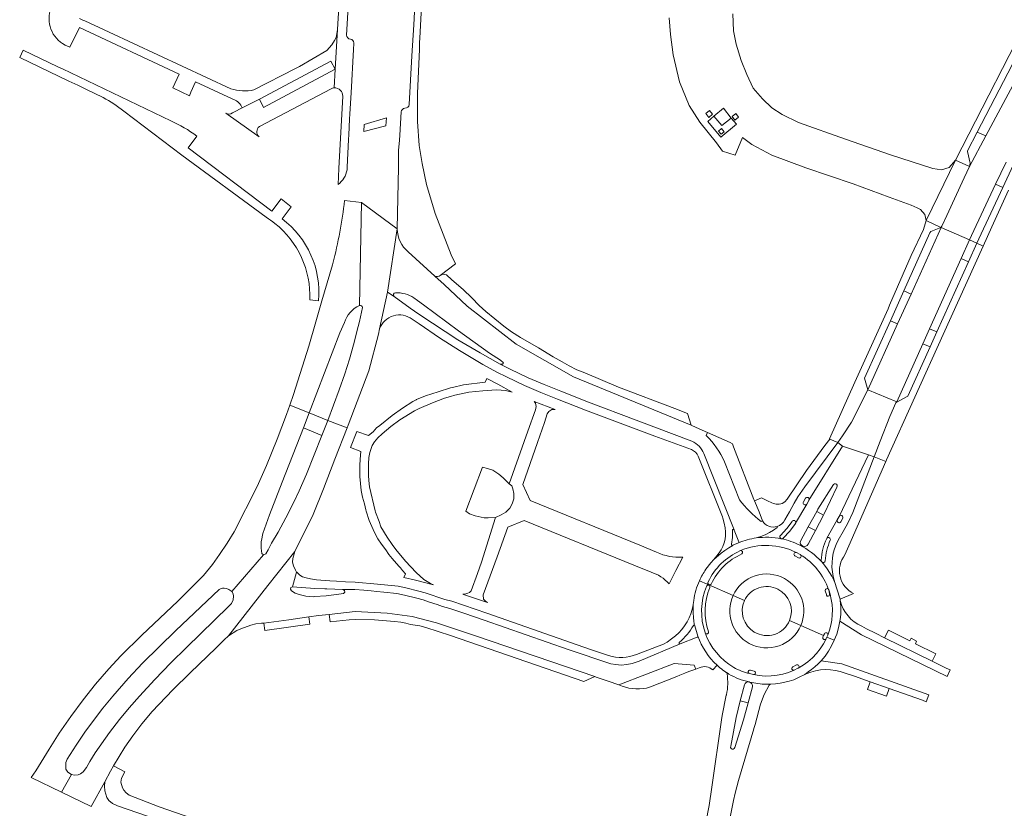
# Model space of a CAD drawing. Extents: x 146402 to 164798, y 455483 to 464134.
# Tile 73 of 256: x 154140 to 154381, y 461229 to 461421. Entities that reach past the tile are written whole.
import ezdxf

# ---------------------------------------------------------------- set-up
doc = ezdxf.new("R2010")
doc.units = 0
doc.header["$LTSCALE"] = 0.2
for name, color, linetype, lineweight in [('B-XX-VH-VERHARDING_ASFALT-GV', 252, 'CONTINUOUS', 18), ('B-XX-VH-VERHARDING_BETON-GV', 252, 'CONTINUOUS', 18), ('B-XX-VH-VERHARDING_BETONSTRAATSTEEN-GV', 252, 'CONTINUOUS', 18), ('B-XX-VH-VERHARDING_HALFVERHARDING_GRIND-GV', 252, 'CONTINUOUS', 18), ('B-XX-VH-VERHARDING_TEGEL-GV', 252, 'CONTINUOUS', 18)]:
    doc.layers.add(name, color=color, linetype=linetype, lineweight=lineweight)

msp = doc.modelspace()

# ---------------------------------------------------------------- linework, layer by layer
at = {"layer": 'B-XX-VH-VERHARDING_ASFALT-GV'}
for points in [[(154217.377, 461409.347), (154199.844, 461399.956), (154198.849, 461402.014), (154194.628, 461399.92), (154192.578, 461398.842), (154192.255, 461398.672)], [(154217.135, 461404.783), (154217.377, 461409.347)], [(154198.838, 461395.349), (154216.359, 461404.577)], [(154190.691, 461398.567), (154198.787, 461392.824)], [(154223.253, 461351.608), (154223.28, 461351.616), (154223.763, 461376.779), (154219.651, 461377.297)], [(154220.3, 461321.762), (154220.553, 461322.397), (154225.575, 461335.685), (154227.922, 461344.647), (154228.195, 461345.9), (154230.127, 461354.877), (154232.479, 461370.327), (154223.763, 461376.779), (154223.28, 461351.616)], [(154232.479, 461370.327), (154230.127, 461354.877), (154231.746, 461353.818)], [(154307.966, 461319.898), (154308.248, 461320.62), (154305.469, 461321.848), (154304.247, 461322.387), (154283.287, 461331.024), (154275.549, 461334.193), (154261.514, 461342.188), (154249.603, 461351.437), (154244.002, 461356.736), (154241.688, 461358.783), (154235.157, 461364.752)], [(154216.775, 461361.926), (154216.673, 461361.54), (154214.101, 461352.737), (154212.639, 461347.635), (154210.937, 461341.704), (154207.184, 461329.924), (154206.287, 461327.295), (154210.991, 461325.396), (154218.51, 461344.975), (154219.607, 461347.475)], [(154241.688, 461358.783), (154244.002, 461356.736), (154249.603, 461351.437), (154261.514, 461342.188), (154275.549, 461334.193), (154283.287, 461331.024), (154304.247, 461322.387), (154303.369, 461325.271), (154300.328, 461326.511), (154286.533, 461331.716), (154278.331, 461335.202), (154276.399, 461335.938), (154274.475, 461336.923), (154272.81, 461337.897), (154270.565, 461339.107), (154266.997, 461341.281), (154262.591, 461343.804), (154260.375, 461345.23), (154258.499, 461346.55), (154254.148, 461350.191), (154252.475, 461351.658), (154250.75, 461353.51), (154248.605, 461355.514), (154245.822, 461357.925), (154244.505, 461359.089)], [(154304.48, 461318.512), (154290.807, 461323.615), (154279.229, 461328.006), (154272.447, 461330.682), (154268.349, 461332.353), (154264.451, 461334.011), (154260.083, 461336.055), (154257.658, 461337.284), (154252.778, 461340.062), (154247.325, 461343.285), (154238.057, 461349.388), (154236.723, 461350.267), (154235.695, 461350.998), (154231.746, 461353.818), (154230.127, 461354.877), (154228.195, 461345.9)], [(154236.575, 461353.482), (154237.44, 461352.874), (154238.943, 461351.817), (154247.453, 461345.421), (154255.068, 461339.998), (154257.71, 461338.275), (154258.426, 461337.62), (154258.182, 461337.306), (154257.658, 461337.284), (154260.083, 461336.055), (154264.451, 461334.011), (154268.349, 461332.353), (154272.447, 461330.682), (154279.229, 461328.006), (154290.807, 461323.615), (154304.48, 461318.512)], [(154224.008, 461351.12), (154223.313, 461347.739), (154222.995, 461346.487), (154221.828, 461342.069), (154220.853, 461338.536), (154219.729, 461334.944), (154218.308, 461331.012), (154215.519, 461323.572), (154220.3, 461321.762)], [(154236.135, 461348.295), (154237.851, 461347.129), (154242.804, 461343.707), (154247.669, 461340.639), (154253.408, 461337.257), (154256.794, 461335.377), (154259.164, 461334.181), (154263.614, 461332.101), (154267.541, 461330.43), (154271.655, 461328.75), (154278.473, 461326.06), (154295.436, 461319.741), (154304.347, 461316.46)], [(154327.125, 461299.296), (154328.271, 461301.284), (154329.468, 461303.363), (154330.335, 461304.876), (154332.012, 461307.354), (154340.063, 461318.15), (154338.165, 461319.016), (154336.936, 461317.42), (154332.46, 461311.305)], [(154337.405, 461294.783), (154339.946, 461299.299), (154340.434, 461300.15), (154347.589, 461315.193), (154341.265, 461317.253), (154333.039, 461304.077), (154333.008, 461304.021), (154332.506, 461303.149), (154329.788, 461298.475), (154329.752, 461298.404), (154328.361, 461296.549), (154326.751, 461294.818)], [(154333.039, 461304.077), (154341.265, 461317.253), (154340.063, 461318.15), (154332.012, 461307.354), (154330.335, 461304.876), (154329.468, 461303.363), (154328.271, 461301.284), (154327.125, 461299.296)], [(154306.018, 461314.842), (154311.926, 461299.995), (154311.985, 461299.714), (154312.357, 461298.473), (154312.558, 461297.305)], [(154314.77, 461296.877), (154307.383, 461315.463)], [(154307.383, 461315.463), (154314.77, 461296.877)], [(154340.15, 461294.341), (154341.402, 461296.446), (154342.56, 461298.477), (154343.728, 461301.127), (154348.992, 461314.664), (154347.589, 461315.193), (154340.434, 461300.15)], [(154348.992, 461314.664), (154343.728, 461301.127), (154342.56, 461298.477), (154341.402, 461296.446), (154340.15, 461294.341)], [(154341.835, 461290.744), (154343.09, 461293.685), (154343.317, 461294.242), (154351.788, 461313.567), (154348.992, 461314.664)], [(154316.079, 461304.205), (154312.413, 461313.473)], [(154332.46, 461311.305), (154327.732, 461304.322), (154327.114, 461303.669), (154326.527, 461303.297)], [(154339.856, 461307.279), (154336.768, 461300.724), (154336.605, 461300.401), (154334.627, 461296.726), (154332.806, 461293.384)], [(154334.936, 461301.307), (154335.247, 461301.867), (154339.035, 461307.893)], [(154323.666, 461303.596), (154323.205, 461303.784), (154321.436, 461304.662), (154319.74, 461303.966), (154320.853, 461301.214), (154321.709, 461299.029)], [(154331.687, 461303.673), (154332.184, 461304.55)], [(154329.788, 461298.475), (154332.506, 461303.149)], [(154331, 461294.129), (154332.862, 461297.554), (154334.936, 461301.307)], [(154341.274, 461299.695), (154340.803, 461298.822)], [(154325.299, 461297.677), (154325.299, 461297.417), (154324.357, 461296.759), (154323.369, 461296.173), (154322.34, 461295.661), (154321.276, 461295.227), (154320.183, 461294.873)], [(154320.183, 461294.873), (154321.276, 461295.227), (154322.34, 461295.661), (154323.369, 461296.173), (154324.357, 461296.759), (154325.299, 461297.417), (154325.299, 461297.677)], [(154321.709, 461299.029), (154321.351, 461298.902)], [(154326.056, 461295.501), (154327.605, 461297.175), (154328.915, 461298.899)], [(154339.946, 461299.299), (154337.405, 461294.783)], [(154314.139, 461293.333), (154314.363, 461295.016), (154314.377, 461296.684)], [(154314.804, 461296.792), (154315.917, 461293.958)], [(154315.802, 461293.678), (154314.485, 461293.077), (154314.444, 461293.058), (154313.455, 461292.475), (154312.501, 461291.837), (154311.585, 461291.145), (154309.832, 461289.651), (154309.103, 461288.765), (154307.884, 461287.215)], [(154310.526, 461290.494), (154309.832, 461289.651), (154311.585, 461291.145), (154312.501, 461291.837), (154313.455, 461292.475), (154314.444, 461293.058)], [(154337.369, 461294.726), (154337.405, 461294.783)], [(154305.732, 461270.641), (154301.614, 461269.01), (154301.583, 461268.998), (154291.598, 461264.757), (154289.887, 461264.188), (154288.576, 461263.953), (154287.198, 461263.851), (154285.856, 461263.979), (154284.683, 461264.171), (154274.203, 461267.659), (154253.754, 461274.824), (154248.731, 461276.504), (154247.096, 461277.086), (154245.318, 461277.677), (154243.58, 461278.157), (154242.256, 461278.602), (154240.354, 461279.184), (154238.798, 461279.726), (154237.287, 461280.166), (154234.243, 461280.922), (154232.438, 461281.282), (154229.243, 461281.651), (154227.54, 461281.828), (154226.131, 461281.935), (154224.371, 461282.131), (154222.127, 461282.313), (154219.26, 461282.286), (154219.653, 461282.019), (154219.71, 461281.616), (154219.42, 461281.273), (154218.245, 461281.155), (154215.158, 461280.735), (154212.274, 461280.615), (154212.274, 461280.605), (154212.148, 461280.517), (154211.171, 461280.573), (154210.204, 461280.69), (154208.533, 461281.086), (154207.59, 461281.366), (154206.668, 461281.999), (154206.418, 461282.379), (154206.487, 461282.79), (154206.926, 461282.908), (154207.945, 461286.554), (154207.652, 461287.029), (154207.2, 461288.076), (154206.921, 461288.938), (154207.039, 461289.877), (154207.465, 461291.56), (154200.945, 461283.255), (154191.284, 461270.954), (154193.357, 461272.255), (154194.302, 461272.661), (154196.737, 461273.56), (154197.947, 461273.869), (154199.33, 461274.081), (154199.899, 461274.074), (154206.074, 461274.895), (154210.931, 461275.587)], [(154316.284, 461291.776), (154316.189, 461291.736)], [(154316.189, 461291.736), (154316.284, 461291.776)], [(154330.476, 461290.021), (154329.616, 461290.484)], [(154330.017, 461291.304), (154330.907, 461290.833), (154330.945, 461290.81), (154330.984, 461290.786)], [(154336.172, 461289.007), (154336.854, 461288.194), (154337.49, 461287.344), (154338.074, 461286.457), (154338.604, 461285.538), (154339.08, 461284.589), (154339.394, 461283.963), (154338.951, 461285.447)], [(154340.627, 461279.908), (154339.835, 461282.486), (154339.394, 461283.963), (154339.08, 461284.589), (154338.604, 461285.538), (154338.074, 461286.457), (154337.49, 461287.344), (154336.854, 461288.194), (154336.172, 461289.007)], [(154284.13, 461266.188), (154279.717, 461267.642), (154254.352, 461276.522), (154245.827, 461279.405), (154244.094, 461279.885), (154239.345, 461281.442), (154237.744, 461281.907), (154234.63, 461282.682), (154232.72, 461283.064), (154227.713, 461283.62), (154222.205, 461284.111), (154219.844, 461284.141), (154217.702, 461284.32), (154216.023, 461284.398), (154212.773, 461284.654), (154211.337, 461284.864), (154210.237, 461285.122), (154209.396, 461285.398), (154208.731, 461285.811), (154207.969, 461286.515), (154207.945, 461286.554), (154206.926, 461282.908), (154212.42, 461282.571), (154214.864, 461282.452), (154215.245, 461282.433), (154215.305, 461282.435), (154219.26, 461282.286), (154222.127, 461282.313), (154224.371, 461282.131), (154226.131, 461281.935), (154227.54, 461281.828), (154229.243, 461281.651), (154232.438, 461281.282), (154234.243, 461280.922), (154237.287, 461280.166), (154238.798, 461279.726), (154240.354, 461279.184), (154242.256, 461278.602), (154243.58, 461278.157), (154245.318, 461277.677), (154247.096, 461277.086), (154248.731, 461276.504), (154253.754, 461274.824), (154274.203, 461267.659), (154284.683, 461264.171), (154285.856, 461263.979), (154287.198, 461263.851), (154288.576, 461263.953), (154289.887, 461264.188), (154291.598, 461264.757), (154301.583, 461268.998)], [(154338.951, 461285.447), (154339.394, 461283.963), (154339.835, 461282.486), (154340.627, 461279.908), (154343.955, 461281.286)], [(154306.279, 461284.424), (154308.196, 461283.579), (154308.612, 461283.396), (154308.638, 461283.463)], [(154308.581, 461283.318), (154308.612, 461283.396), (154308.196, 461283.579), (154306.279, 461284.424)], [(154314.51, 461280.794), (154308.612, 461283.396), (154308.581, 461283.318)], [(154308.638, 461283.463), (154308.612, 461283.396), (154314.51, 461280.794)], [(154317.287, 461279.569), (154314.51, 461280.794)], [(154337.3, 461281.105), (154337.03, 461281.96)], [(154338.218, 461281.117), (154337.918, 461282.189), (154337.849, 461282.286)], [(154337.849, 461282.286), (154337.918, 461282.189), (154338.218, 461281.117)], [(154337.892, 461282.166), (154338.079, 461281.195)], [(154304.913, 461279.604), (154304.765, 461278.643), (154304.748, 461278.535), (154304.761, 461276.547), (154304.825, 461275.528), (154304.947, 461274.514), (154305.125, 461273.508)], [(154305.125, 461273.508), (154304.947, 461274.514), (154304.825, 461275.528), (154304.761, 461276.547), (154304.748, 461278.535)], [(154337.658, 461271.122), (154337.444, 461270.682), (154339.231, 461269.894), (154339.825, 461271.392), (154340.284, 461272.936), (154340.603, 461274.515), (154340.72, 461275.41), (154340.791, 461276.309), (154340.818, 461277.211), (154340.799, 461278.113), (154340.694, 461279.603)], [(154340.694, 461279.603), (154340.799, 461278.113), (154340.818, 461277.211), (154340.791, 461276.309), (154340.72, 461275.41), (154340.603, 461274.515), (154345.893, 461271.24), (154366.77, 461261.024), (154367.54, 461262.667), (154366.55, 461263.099), (154363.124, 461264.812), (154351.511, 461270.495), (154349.273, 461271.654), (154347.121, 461272.699), (154345.951, 461273.324)], [(154210.931, 461275.587), (154213.25, 461275.973), (154215.909, 461276.207), (154222.203, 461276.904), (154230.029, 461276.548), (154236.123, 461275.682), (154242.105, 461274.184), (154251.82, 461270.922), (154280.744, 461261.03), (154281.118, 461260.891), (154283.985, 461259.893), (154286.581, 461258.973), (154300.117, 461264.184), (154304.974, 461263.836), (154305.382, 461262.824), (154306.271, 461263.151)], [(154305.144, 461273.417), (154305.889, 461270.903)], [(154331.054, 461273.499), (154328.295, 461274.716)], [(154331.054, 461273.499), (154336.626, 461271.042), (154336.831, 461271.476)], [(154336.456, 461270.684), (154336.626, 461271.042), (154331.054, 461273.499)], [(154300.442, 461270.98), (154299.478, 461270.223), (154298.416, 461269.459), (154297.501, 461268.941), (154290.956, 461266.437)], [(154307.691, 461271.689), (154308.219, 461270.4), (154308.856, 461269.16), (154309.598, 461267.981), (154310.438, 461266.87), (154311.371, 461265.835), (154312.39, 461264.885), (154313.488, 461264.027), (154314.655, 461263.266)], [(154314.655, 461263.266), (154313.488, 461264.027), (154312.39, 461264.885), (154311.371, 461265.835), (154310.438, 461266.87), (154309.598, 461267.981), (154308.856, 461269.16), (154308.219, 461270.4), (154307.691, 461271.689)], [(154323.684, 461259.158), (154323.752, 461259.16), (154324.887, 461259.249), (154326.014, 461259.407), (154327.129, 461259.637), (154328.227, 461259.937), (154329.309, 461260.233), (154330.639, 461260.882), (154332.021, 461261.557), (154332.853, 461262.16), (154333.696, 461262.771), (154334.502, 461263.429), (154335.269, 461264.134), (154335.994, 461264.881), (154336.958, 461266.028), (154337.822, 461267.252), (154338.581, 461268.544), (154339.231, 461269.894), (154337.444, 461270.682), (154337.253, 461270.288), (154337.245, 461270.273), (154336.569, 461269.014), (154335.775, 461267.805), (154334.876, 461266.671), (154333.881, 461265.622), (154332.796, 461264.665), (154331.63, 461263.809), (154330.407, 461263.067), (154330.393, 461263.059), (154330.362, 461263.042), (154329.462, 461262.622), (154329.412, 461262.599), (154328.065, 461262.058), (154326.675, 461261.642), (154325.253, 461261.353), (154323.81, 461261.194), (154322.359, 461261.166), (154320.911, 461261.269), (154319.491, 461261.501), (154319.479, 461261.503), (154318.52, 461261.751)], [(154330.407, 461263.067), (154331.63, 461263.809), (154332.796, 461264.665), (154333.881, 461265.622), (154334.876, 461266.671), (154335.775, 461267.805), (154336.569, 461269.014), (154337.245, 461270.273)], [(154309.542, 461262.667), (154310.613, 461263.78)], [(154310.613, 461263.78), (154310.959, 461263.47), (154311.312, 461263.169), (154311.673, 461262.878), (154312.042, 461262.596), (154312.417, 461262.324), (154312.745, 461262.086)], [(154329.118, 461263.378), (154329.97, 461263.88)], [(154335.994, 461264.881), (154335.269, 461264.134), (154334.502, 461263.429), (154333.696, 461262.771), (154332.853, 461262.16), (154332.021, 461261.557), (154332.332, 461261.709)], [(154341.852, 461261.882), (154344.134, 461261.115), (154347.969, 461259.735), (154352.635, 461258.114), (154360.751, 461255.231), (154361.663, 461254.883), (154362.313, 461256.586), (154341.063, 461264.135), (154335.994, 461264.881)], [(154313.483, 461261.636), (154313.378, 461261.698), (154313.274, 461261.761), (154312.896, 461261.99)], [(154312.896, 461261.99), (154313.274, 461261.761), (154313.378, 461261.698), (154313.483, 461261.636)], [(154318.751, 461262.591), (154319.682, 461262.379)], [(154319.491, 461261.501), (154320.911, 461261.269), (154322.359, 461261.166), (154323.81, 461261.194), (154325.253, 461261.353), (154326.675, 461261.642), (154328.065, 461262.058), (154329.412, 461262.599)], [(154312.887, 461256.584), (154312.863, 461256.491), (154311.824, 461251.486), (154311.689, 461250.434), (154309.304, 461234.034), (154308.66, 461229.517), (154307.154, 461221.637), (154305.212, 461211.345), (154301.412, 461191.27), (154299.484, 461181.141), (154304.944, 461179.968), (154305.345, 461182.002), (154306.372, 461187.301), (154312.331, 461219.27), (154314.616, 461230.728), (154315.011, 461232.528), (154315.834, 461235.664), (154319.589, 461248.275), (154319.608, 461248.36), (154319.879, 461249.312), (154321.231, 461254.26), (154321.245, 461254.32), (154322.062, 461256.638), (154323.338, 461258.957)], [(154313.99, 461244.012), (154315.226, 461251.015), (154316.245, 461255.068), (154317.281, 461259)], [(154317.281, 461259), (154316.245, 461255.068), (154318.174, 461254.58), (154319.242, 461258.54)], [(154318.546, 461259.69), (154318.517, 461259.697), (154318.423, 461259.718), (154318.417, 461259.719), (154318.41, 461259.721)], [(154318.41, 461259.721), (154318.417, 461259.719), (154318.423, 461259.718), (154318.517, 461259.697), (154318.546, 461259.69), (154319.548, 461259.467)], [(154319.548, 461259.467), (154318.546, 461259.69)], [(154319.242, 461258.54), (154318.174, 461254.58), (154317.088, 461250.5), (154314.903, 461243.724)]]:
    msp.add_lwpolyline(points, dxfattribs=at)
for points in [[(154216.359, 461404.577, -0.1033367), (154217.135, 461404.783)], [(154192.255, 461398.672, -0.2947166), (154190.691, 461398.567)], [(154198.787, 461392.824, -0.4692995), (154198.838, 461395.349)], [(154219.651, 461377.297, -0.0357827), (154216.775, 461361.926)], [(154235.157, 461364.752, -0.2099341), (154232.479, 461370.327)], [(154243.002, 461358.996, -0.3052951), (154241.688, 461358.783)], [(154244.505, 461359.089, 0.2774123), (154243.002, 461358.996)], [(154231.746, 461353.818, -0.6490198), (154232.052, 461354.736)], [(154232.052, 461354.736, -0.1579192), (154236.575, 461353.482)], [(154219.607, 461347.475, -0.2186697), (154223.253, 461351.608)], [(154223.28, 461351.616, -0.4672578), (154224.008, 461351.12)], [(154228.195, 461345.9, -0.2404706), (154231.589, 461349.118)], [(154231.589, 461349.118, -0.237377), (154236.135, 461348.295)], [(154312.413, 461313.473, 0.0912682), (154307.966, 461319.898)], [(154304.347, 461316.46, -0.1894142), (154306.018, 461314.842)], [(154307.383, 461315.463, 0.1895093), (154304.48, 461318.512)], [(154304.48, 461318.512, -0.1895093), (154307.383, 461315.463)], [(154339.035, 461307.893, -1.0208737), (154339.856, 461307.279)], [(154332.184, 461304.55, -0.9413525), (154333.039, 461304.077)], [(154321.351, 461298.902, -0.0662887), (154316.079, 461304.205)], [(154326.527, 461303.297, -0.2296522), (154323.666, 461303.596)], [(154332.506, 461303.149, -0.9774424), (154331.687, 461303.673)], [(154340.434, 461300.15, -1.0276511), (154341.274, 461299.695)], [(154312.558, 461297.305, -0.2323125), (154310.526, 461290.494)], [(154321.709, 461299.029, 0.351599), (154325.299, 461297.677)], [(154325.299, 461297.677, -0.351599), (154321.709, 461299.029)], [(154325.299, 461297.677, 0.2075478), (154327.125, 461299.296)], [(154327.125, 461299.296, -0.2075478), (154325.299, 461297.677)], [(154328.915, 461298.899, -0.9368695), (154329.788, 461298.475)], [(154340.803, 461298.822, -0.9580115), (154339.946, 461299.299)], [(154314.377, 461296.684, -0.8774326), (154314.77, 461296.877)], [(154314.77, 461296.877, -0.1136018), (154314.804, 461296.792)], [(154315.866, 461293.704, -0.062321), (154320.183, 461294.873)], [(154320.183, 461294.873, 0.062321), (154315.866, 461293.704)], [(154320.183, 461294.873, -0.0851842), (154326.264, 461294.699)], [(154326.264, 461294.699, 0.0851842), (154320.183, 461294.873)], [(154326.264, 461294.699, -0.5585461), (154326.056, 461295.501)], [(154326.751, 461294.818, -0.2159621), (154326.37, 461294.678)], [(154337.405, 461294.783, -0.8633719), (154338.248, 461294.339)], [(154314.444, 461293.058, -0.5931219), (154314.139, 461293.333)], [(154315.866, 461293.704, -0.0913694), (154315.802, 461293.678)], [(154315.917, 461293.958, -0.4140871), (154315.866, 461293.704)], [(154330.017, 461291.304, 0.2185971), (154316.284, 461291.776)], [(154316.284, 461291.776, -0.2185971), (154330.017, 461291.304)], [(154326.37, 461294.678, -0.0489893), (154326.264, 461294.699)], [(154326.37, 461294.678, -0.0680891), (154330.772, 461293.11)], [(154330.772, 461293.11, 0.0680891), (154326.37, 461294.678)], [(154330.772, 461293.11, -0.0937367), (154336.103, 461289.084)], [(154336.103, 461289.084, 0.0937367), (154330.772, 461293.11)], [(154332.806, 461293.384, -0.9928726), (154331, 461294.129)], [(154336.017, 461289.416, -0.1017178), (154337.369, 461294.726)], [(154338.248, 461294.339, 0.0785378), (154336.972, 461289.323)], [(154338.951, 461285.447, -0.1744008), (154340.15, 461294.341)], [(154340.15, 461294.341, 0.1744008), (154338.951, 461285.447)], [(154316.189, 461291.736, 0.1760579), (154308.408, 461284.13)], [(154308.408, 461284.13, -0.1760579), (154316.189, 461291.736)], [(154309.179, 461283.624, -0.1809004), (154316.678, 461290.973)], [(154316.678, 461290.973, 0.1809004), (154309.179, 461283.624)], [(154316.678, 461290.973, 0.8415054), (154316.284, 461291.776)], [(154316.284, 461291.776, -0.8415054), (154316.678, 461290.973)], [(154329.616, 461290.484, -0.9456067), (154330.017, 461291.304)], [(154330.984, 461290.786, -0.8964069), (154330.476, 461290.021)], [(154337.849, 461282.286, 0.1683677), (154330.984, 461290.786)], [(154330.984, 461290.786, -0.1683677), (154337.849, 461282.286)], [(154343.955, 461281.286, -0.4751685), (154341.835, 461290.744)], [(154336.103, 461289.084, -0.1810579), (154336.017, 461289.416)], [(154336.172, 461289.007, -0.0524866), (154336.103, 461289.084)], [(154336.972, 461289.323, -0.622197), (154336.172, 461289.007)], [(154307.884, 461287.215, 0.0477332), (154306.279, 461284.424)], [(154314.51, 461280.794, -0.4376644), (154327.065, 461284.951)], [(154306.279, 461284.424, 0.0746874), (154304.913, 461279.604)], [(154307.661, 461271.773, -0.1761196), (154307.994, 461283.055)], [(154307.994, 461283.055, -0.4168874), (154308.581, 461283.318)], [(154308.408, 461284.13, 0.4648154), (154308.638, 461283.463)], [(154308.638, 461283.463, -0.4648154), (154308.408, 461284.13)], [(154308.581, 461283.318, -0.3930666), (154308.848, 461282.762)], [(154308.638, 461283.463, 0.3419313), (154309.179, 461283.624)], [(154309.179, 461283.624, -0.3419313), (154308.638, 461283.463)], [(154327.065, 461284.951, -0.3872465), (154331.054, 461273.499)], [(154308.848, 461282.762, 0.1796181), (154308.513, 461271.989)], [(154318.466, 461269.133, -0.3955162), (154314.51, 461280.794)], [(154314.51, 461280.794, 0.3955162), (154318.466, 461269.133)], [(154337.03, 461281.96, -0.8965652), (154337.849, 461282.286)], [(154338.079, 461281.195, -1.2709515), (154337.3, 461281.105)], [(154337.658, 461271.122, 0.1578822), (154338.218, 461281.117)], [(154338.218, 461281.117, -0.1578822), (154337.658, 461271.122)], [(154337.849, 461282.286, -0.0770534), (154337.892, 461282.166)], [(154304.748, 461278.535, -0.1800054), (154300.442, 461270.98)], [(154319.694, 461271.904, -0.3868201), (154317.287, 461279.569)], [(154340.694, 461279.603, -0.0100704), (154340.627, 461279.908)], [(154345.951, 461273.324, -0.2364796), (154340.694, 461279.603)], [(154301.381, 461269.356, 0.0849415), (154304.816, 461273.514)], [(154304.816, 461273.514, -0.5954348), (154305.125, 461273.508)], [(154305.125, 461273.508, -0.1434866), (154305.144, 461273.417)], [(154331.054, 461273.499, -0.4424876), (154318.466, 461269.133)], [(154318.466, 461269.133, 0.4424876), (154331.054, 461273.499)], [(154328.295, 461274.716, -0.458536), (154319.694, 461271.904)], [(154305.889, 461270.903, -0.4227977), (154305.732, 461270.641)], [(154310.613, 461263.78, -0.1211017), (154305.889, 461270.903)], [(154305.889, 461270.903, 0.1211017), (154310.613, 461263.78)], [(154307.691, 461271.689, -0.0497756), (154307.661, 461271.773)], [(154308.513, 461271.989, -0.9074397), (154307.691, 461271.689)], [(154336.831, 461271.476, -0.9308135), (154337.658, 461271.122)], [(154301.583, 461268.998, -0.7930024), (154301.381, 461269.356)], [(154337.245, 461270.273, -0.9698425), (154336.456, 461270.684)], [(154290.956, 461266.437, -0.1800424), (154284.13, 461266.188)], [(154329.97, 461263.88, -0.9233937), (154330.407, 461263.067)], [(154306.271, 461263.151, -0.3209866), (154309.542, 461262.667)], [(154312.745, 461262.086, -0.1024487), (154312.896, 461261.99)], [(154313.038, 461261.7, -0.0983141), (154312.887, 461256.584)], [(154312.896, 461261.99, -0.1800434), (154313.038, 461261.7)], [(154318.41, 461259.721, -0.0740222), (154313.483, 461261.636)], [(154313.483, 461261.636, 0.0740222), (154318.41, 461259.721)], [(154314.655, 461263.266, 0.0680386), (154318.52, 461261.751)], [(154318.52, 461261.751, -0.0680386), (154314.655, 461263.266)], [(154318.52, 461261.751, -1.0181239), (154318.751, 461262.591)], [(154319.682, 461262.379, -0.9349379), (154319.491, 461261.501)], [(154329.412, 461262.599, -1.0091378), (154329.118, 461263.378)], [(154332.332, 461261.709, -0.1982137), (154341.852, 461261.882)], [(154318.41, 461259.721, 0.3795938), (154317.281, 461259)], [(154317.281, 461259, -0.3795938), (154318.41, 461259.721)], [(154319.242, 461258.54, 0.381222), (154318.546, 461259.69)], [(154318.546, 461259.69, -0.381222), (154319.242, 461258.54)], [(154323.684, 461259.158, -0.0582688), (154319.548, 461259.467)], [(154319.548, 461259.467, 0.0582688), (154323.684, 461259.158)], [(154323.338, 461258.957, -0.2104712), (154323.684, 461259.158)], [(154314.903, 461243.724, -1.2662647), (154313.99, 461244.012)]]:
    msp.add_lwpolyline(points, format="xyb", dxfattribs=at)
for points in [[(154234.081, 461285.205), (154236.949, 461284.558), (154241.32, 461283.433), (154240.608, 461283.73), (154238.982, 461284.707), (154237.093, 461286.405), (154234.549, 461289.175), (154232.146, 461292.034), (154231.26, 461293.293), (154230.046, 461295.04), (154228.477, 461297.554), (154228.066, 461298.91), (154227.218, 461301.169), (154227.11, 461301.458), (154225.748, 461307.335), (154225.567, 461308.875), (154225.477, 461310.128), (154225.473, 461312.936), (154225.603, 461314.541), (154225.823, 461315.778), (154226.405, 461317.468), (154226.946, 461318.316), (154227.788, 461319.284), (154228.811, 461320.318), (154230.903, 461322.05), (154233.167, 461323.702), (154236.717, 461325.876), (154237.225, 461326.163), (154237.854, 461326.52), (154241.116, 461327.868), (154244.06, 461328.99), (154245.533, 461329.447), (154246.59, 461329.699), (154250.012, 461330.444), (154253.428, 461330.824), (154256.718, 461331.033), (154257.92, 461331), (154258.945, 461330.857), (154260.538, 461330.486), (154257.047, 461332.457), (154254.417, 461333.799), (154253.995, 461332.926), (154248.695, 461332.226), (154246.01, 461331.609), (154245.497, 461331.491), (154242.472, 461330.544), (154239.38, 461329.614), (154237.172, 461328.652), (154237.138, 461328.634), (154236.29, 461328.182), (154233.822, 461326.568), (154231.249, 461324.738), (154228.254, 461322.351), (154227.458, 461321.8), (154226.642, 461320.81), (154225.5, 461319.903), (154222.669, 461320.869), (154221.095, 461316.989), (154223.63, 461316.018), (154223.471, 461314.131), (154223.412, 461312.58), (154223.411, 461309.847), (154223.666, 461306.439), (154224.028, 461304.806), (154224.495, 461303.191), (154224.802, 461301.765), (154224.907, 461301.442), (154225.65, 461299.169), (154226.94, 461296.217), (154227.804, 461294.625), (154228.652, 461293.387), (154228.656, 461293.381), (154229.708, 461291.98), (154230.437, 461290.823), (154231.245, 461289.847), (154232.892, 461288.002), (154233.321, 461287.555), (154233.766, 461286.9), (154234.555, 461286.077)], [(154347.421, 461331.038), (154343.393, 461323.173), (154341.239, 461319.801), (154340.063, 461318.15), (154341.265, 461317.253), (154347.589, 461315.193), (154348.992, 461314.664), (154350.438, 461318.497), (154352.785, 461324.509), (154354.244, 461327.827), (154354.365, 461327.982), (154354.494, 461328.102)], [(154199.84, 461290.748), (154199.431, 461291.046), (154199.279, 461292.405), (154199.276, 461293.976), (154199.385, 461294.273), (154199.719, 461295.983), (154201.328, 461300.49), (154204.383, 461308.532), (154209.587, 461321.801), (154210.991, 461325.396), (154206.287, 461327.295), (154205.497, 461324.981), (154203.208, 461318.992), (154200.601, 461312.543), (154198.268, 461307.443), (154192.699, 461296.389), (154190.986, 461293.624), (154189.11, 461290.806), (154187.389, 461288.375), (154185.237, 461285.705), (154178.9, 461279.413), (154170.126, 461271.175), (154165.007, 461266.124), (154162.096, 461262.898), (154158.857, 461259.134), (154155.85, 461255.355), (154152.834, 461251.252), (154149.994, 461247.183), (154147.477, 461243.302), (154144.218, 461238.037), (154143.122, 461236.348), (154150.505, 461232.793), (154153.003, 461237.121), (154152.084, 461237.662), (154151.587, 461238.391), (154151.546, 461239.135), (154151.599, 461240.055), (154151.896, 461240.861), (154154.069, 461244.254), (154156.22, 461247.441), (154158.582, 461250.646), (154160.63, 461253.306), (154163.065, 461256.251), (154166.78, 461260.585), (154170.32, 461264.309), (154178.441, 461272.306), (154189.004, 461282.28), (154189.38, 461282.472), (154189.843, 461282.62), (154190.278, 461282.644), (154190.79, 461282.536), (154191.416, 461282.323), (154192.106, 461281.787)], [(154157.798, 461229.282), (154161.131, 461235.308), (154162.452, 461237.909), (154163.233, 461239.256), (154165.994, 461243.827), (154167.938, 461246.583), (154170.147, 461249.485), (154172.704, 461252.481), (154177.742, 461257.766), (154181.928, 461261.903), (154188.289, 461268.047), (154190.205, 461270.016), (154191.284, 461270.954), (154200.945, 461283.255), (154207.465, 461291.56), (154211.997, 461300.58), (154214.539, 461306.87), (154217.266, 461314.134), (154220.3, 461321.762), (154215.519, 461323.572), (154214.07, 461319.861), (154210.356, 461310.433), (154208.593, 461306.364), (154207.344, 461303.773), (154205.273, 461299.777), (154203.4, 461296.294), (154201.837, 461293.581), (154200.95, 461291.947), (154200.381, 461291.036), (154199.84, 461290.748), (154192.106, 461281.787), (154192.459, 461281.206), (154192.493, 461280.677), (154192.413, 461279.769), (154192.035, 461278.854), (154191.335, 461278.104), (154181.027, 461268.111), (154177.222, 461264.35), (154173.288, 461260.333), (154169.546, 461256.251), (154167.03, 461253.381), (154164.649, 461250.52), (154162.238, 461247.337), (154158.761, 461242.393), (154157.417, 461240.262), (154156.648, 461238.851), (154155.813, 461237.796), (154155.196, 461237.275), (154154.557, 461237.038), (154153.727, 461236.952), (154153.003, 461237.121), (154150.505, 461232.793)], [(154215.909, 461276.207), (154216.148, 461274.418), (154220.794, 461274.884), (154222.247, 461274.964), (154226.937, 461274.844), (154231.866, 461274.444), (154233.424, 461274.272), (154234.602, 461274.07), (154235.749, 461273.778), (154238.046, 461273.38), (154239.506, 461272.976), (154245.515, 461271.047), (154278.106, 461259.835), (154280.744, 461261.03), (154251.82, 461270.922), (154242.105, 461274.184), (154236.123, 461275.682), (154230.029, 461276.548), (154222.203, 461276.904)]]:
    msp.add_lwpolyline(points, close=True, dxfattribs=at)
at = {"layer": 'B-XX-VH-VERHARDING_BETON-GV'}
for points in [[(154321.351, 461298.902), (154321.709, 461299.029), (154320.853, 461301.214), (154319.74, 461303.966), (154319.611, 461304.284), (154314.622, 461317.163), (154314.359, 461317.87), (154313.798, 461318.159), (154310.996, 461319.379), (154308.248, 461320.62), (154307.966, 461319.898)], [(154312.413, 461313.473), (154316.079, 461304.205)], [(154293.395, 461258.218), (154294.311, 461258.503), (154300.771, 461261.055), (154301.508, 461261.334), (154302.736, 461261.831), (154303.744, 461262.238), (154305.382, 461262.824), (154304.974, 461263.836), (154300.117, 461264.184), (154286.581, 461258.973)]]:
    msp.add_lwpolyline(points, dxfattribs=at)
for points in [[(154307.966, 461319.898, -0.0912682), (154312.413, 461313.473)], [(154316.079, 461304.205, 0.0662887), (154321.351, 461298.902)], [(154286.581, 461258.973, 0.1468888), (154293.395, 461258.218)]]:
    msp.add_lwpolyline(points, format="xyb", dxfattribs=at)
at = {"layer": 'B-XX-VH-VERHARDING_BETONSTRAATSTEEN-GV'}
for points in [[(154298.929, 461421.837), (154299.194, 461417.835), (154299.895, 461412.844), (154301.466, 461406.277), (154303.778, 461400.436), (154306.409, 461396.399), (154310.429, 461391.393), (154311.944, 461389.286), (154314.996, 461388.311), (154316.829, 461392.681), (154319.067, 461390.953), (154323.978, 461388.353), (154332.317, 461385.246), (154343.795, 461381.365), (154352.589, 461378.113), (154358.005, 461376.11), (154359.465, 461375.451), (154360.265, 461375.086), (154361.3, 461373.891), (154361.683, 461372.353), (154368.852, 461387.148), (154367.306, 461385.364), (154365.38, 461384.779), (154363.279, 461385.087), (154352.985, 461388.405), (154341.953, 461392.208), (154330.466, 461396.335), (154326.497, 461398.305), (154323.999, 461399.87), (154321.66, 461402.074), (154319.401, 461404.684), (154317.84, 461408.075), (154316.46, 461411.494), (154315.229, 461415.411), (154314.648, 461418.688), (154314.476, 461422.831)], [(154387.149, 461413.38), (154376.22, 461393.024), (154372.218, 461385.565), (154370.964, 461382.842), (154366.715, 461373.612), (154365.505, 461370.985), (154365.239, 461370.7), (154365.354, 461370.65), (154372.278, 461367.637), (154372.763, 461368.704), (154378.625, 461381.228), (154381.172, 461386.664)], [(154314.51, 461280.794), (154317.287, 461279.569)], [(154328.295, 461274.716), (154331.054, 461273.499)]]:
    msp.add_lwpolyline(points, dxfattribs=at)
for points in [[(154384.819, 461414.631), (154374.105, 461393.934), (154376.22, 461393.024), (154387.149, 461413.38)], [(154217.377, 461409.347), (154216.282, 461411.304), (154198.849, 461402.014), (154199.844, 461399.956)], [(154308.73, 461399.23), (154309.48, 461398.32), (154308.57, 461397.56), (154307.82, 461398.48)], [(154309.82, 461397.88), (154312.16, 461399.83), (154314.02, 461397.4), (154315.37, 461395.95), (154311.55, 461392.7), (154308.32, 461396.6)], [(154314.27, 461397.8), (154315.17, 461398.51), (154315.87, 461397.64), (154314.98, 461396.92)], [(154311.7, 461394.85), (154310.93, 461394.2), (154311.58, 461393.44), (154312.35, 461394.07)], [(154372.278, 461367.637), (154374.046, 461366.842), (154374.522, 461367.895), (154380.396, 461380.434), (154378.625, 461381.228), (154372.763, 461368.704)], [(154354.7, 461347.144), (154347.421, 461331.038), (154354.494, 461328.102), (154360.838, 461342.295), (154362.487, 461345.94), (154370.22, 461363.077), (154372.278, 461367.637), (154365.354, 461370.65), (154358.007, 461354.433)], [(154365.354, 461370.65), (154365.239, 461370.7), (154362.77, 461369.68), (154362.55, 461369.387), (154356.2, 461355.219), (154358.007, 461354.433)], [(154362.487, 461345.94), (154364.25, 461345.173), (154371.985, 461362.284), (154370.22, 461363.077)], [(154354.7, 461347.144), (154352.928, 461347.918), (154346.627, 461333.858), (154347.421, 461331.038)], [(154354.494, 461328.102), (154354.365, 461327.982), (154357.158, 461329.486), (154362.602, 461341.528), (154360.838, 461342.295)], [(154209.587, 461321.801), (154214.07, 461319.861), (154215.519, 461323.572), (154210.991, 461325.396)], [(154200.176, 461272.259), (154211.203, 461273.832), (154210.931, 461275.587), (154206.074, 461274.895), (154199.899, 461274.074)], [(154351.511, 461270.495), (154363.124, 461264.812), (154364.039, 461266.575), (154359.04, 461269.03), (154359.318, 461269.681), (154358.022, 461270.367), (154357.697, 461269.713), (154352.443, 461272.32)], [(154347.969, 461259.735), (154347.355, 461257.843), (154351.951, 461256.208), (154352.635, 461258.114)]]:
    msp.add_lwpolyline(points, close=True, dxfattribs=at)
for points in [[(154327.065, 461284.951, 0.4376644), (154314.51, 461280.794)], [(154317.287, 461279.569, -0.4266835), (154325.438, 461282.361)], [(154331.054, 461273.499, 0.3872465), (154327.065, 461284.951)], [(154325.438, 461282.361, -0.3951614), (154328.295, 461274.716)]]:
    msp.add_lwpolyline(points, format="xyb", dxfattribs=at)
at = {"layer": 'B-XX-VH-VERHARDING_HALFVERHARDING_GRIND-GV'}
for points in [[(154220.811, 461430.273), (154221.157, 461435.786), (154222.552, 461461.75), (154223, 461469.828), (154223.677, 461482.276), (154223.642, 461482.278), (154221.415, 461482.386), (154219.534, 461446.299), (154217.893, 461419.064), (154217.377, 461409.347), (154217.135, 461404.783)], [(154243.002, 461358.996), (154246.697, 461361.793), (154245.666, 461363.981), (154241.764, 461374.091), (154239.666, 461381.166), (154238.576, 461386.314), (154237.848, 461390.685), (154237.453, 461396.544), (154237.478, 461403.506), (154237.909, 461414.14), (154237.976, 461415.848), (154238.017, 461416.876), (154239.449, 461444.855), (154241.008, 461473.433), (154241.303, 461479.59), (154239.654, 461479.678), (154238.325, 461455.215), (154237.94, 461447.656), (154236.541, 461420.188), (154236.101, 461412.628), (154235.43, 461400.696)], [(154220.144, 461417.657), (154220.811, 461430.273)], [(154191.883, 461404.553), (154156.254, 461421.104)], [(154152.006, 461414.931), (154152.543, 461414.679), (154154.928, 461419.491), (154179.298, 461408.081), (154177.75, 461404.77), (154181.747, 461402.854), (154182.123, 461403.724), (154183.225, 461406.273), (154193.292, 461401.572)], [(154194.312, 461400.553), (154194.559, 461400.058), (154194.628, 461399.92), (154198.849, 461402.014), (154216.282, 461411.304), (154217.377, 461409.347), (154217.893, 461419.064), (154217.575, 461417.056), (154217.224, 461416.379), (154216.569, 461415.32), (154215.344, 461413.879), (154208.663, 461409.986), (154207.649, 461409.513), (154197.528, 461404.284)], [(154220.244, 461384.781), (154220.278, 461385.442), (154220.627, 461392.133), (154220.695, 461393.285), (154220.882, 461397.154), (154220.958, 461398.396), (154221.267, 461403.577), (154221.823, 461414.165), (154221.932, 461415.632)], [(154177.193, 461396.713), (154150.733, 461409.382), (154149.67, 461409.903), (154141.176, 461413.995), (154140.317, 461412.18), (154152.299, 461406.442), (154154.482, 461405.396), (154156.638, 461404.364), (154160.524, 461402.503), (154160.712, 461402.413)], [(154219.185, 461402.749), (154218.258, 461385.103), (154218.05, 461381.138)], [(154165.729, 461399.121), (154179.934, 461388.364), (154200.495, 461373.165)], [(154233.432, 461398.932), (154233.107, 461393.219), (154233.028, 461392.021), (154232.85, 461389.454), (154232.782, 461385.403), (154232.479, 461370.327)], [(154204.368, 461372.764), (154206.601, 461375.721), (154204.142, 461377.65), (154201.86, 461374.679), (154181.48, 461390.154), (154183.579, 461393.019)], [(154235.157, 461364.752), (154241.688, 461358.783)], [(154211.164, 461353.013), (154213.292, 461352.813)], [(154295.831, 461291.38), (154291.755, 461293.1), (154264.982, 461303.991), (154263.185, 461307.904), (154266.762, 461318.218), (154268.432, 461323.033), (154269.117, 461325.185), (154269.487, 461325.74), (154270.239, 461326.202), (154271.031, 461326.199), (154265.971, 461328.2), (154266.299, 461327.755), (154266.408, 461326.979), (154266.278, 461326.165), (154264.422, 461320.94), (154259.862, 461308.104), (154260.507, 461307.603), (154260.772, 461306.854), (154260.985, 461305.702), (154260.939, 461304.406), (154260.596, 461303.217), (154260.015, 461302.185), (154259.006, 461301.164), (154257.892, 461300.48), (154256.475, 461299.883), (154253.06, 461288.991), (154252.08, 461286.222), (154250.581, 461281.986), (154250.176, 461281.575), (154249.772, 461281.366), (154249.259, 461281.238), (154248.522, 461281.149)], [(154248.522, 461281.149), (154248.647, 461281.106), (154254.537, 461279.096), (154254.022, 461279.441), (154253.581, 461279.967), (154253.528, 461280.993), (154256.871, 461290.282), (154256.873, 461290.289), (154259.485, 461297.548), (154263.476, 461299.133), (154290.313, 461288.201), (154294.47, 461286.527)], [(154298.897, 461283.647), (154300.573, 461286.94), (154302.214, 461290.166)]]:
    msp.add_lwpolyline(points, dxfattribs=at)
for points in [[(154147.759, 461423.684, 0.3807753), (154152.006, 461414.931)], [(154156.254, 461421.104, -0.0830514), (154154.891, 461421.737)], [(154221.072, 461416.656, -0.3530569), (154220.144, 461417.657)], [(154221.935, 461415.749, 0.3819378), (154221.072, 461416.656)], [(154221.932, 461415.632, 0.0258448), (154221.935, 461415.749)], [(154197.528, 461404.284, -0.1248843), (154191.883, 461404.553)], [(154217.135, 461404.783, -0.4431919), (154219.185, 461402.749)], [(154160.712, 461402.413, -0.0379012), (154165.729, 461399.121)], [(154193.292, 461401.572, -0.1211376), (154194.312, 461400.553)], [(154235.43, 461400.696, -0.3509221), (154234.375, 461399.782)], [(154234.375, 461399.782, 0.3430324), (154233.432, 461398.932)], [(154183.579, 461393.019, 0.0573323), (154177.193, 461396.713)], [(154218.05, 461381.138, 0.1920795), (154220.244, 461384.781)], [(154200.495, 461373.165, -0.028459), (154202.618, 461371.675)], [(154213.292, 461352.813, 0.2614387), (154204.368, 461372.764)], [(154202.618, 461371.675, -0.2403754), (154211.164, 461353.013)], [(154232.479, 461370.327, 0.2099341), (154235.157, 461364.752)], [(154241.688, 461358.783, 0.3052951), (154243.002, 461358.996)], [(154302.214, 461290.166, -0.1228231), (154295.831, 461291.38)], [(154294.47, 461286.527, -0.1427449), (154298.897, 461283.647)]]:
    msp.add_lwpolyline(points, format="xyb", dxfattribs=at)
for points in [[(154224.465, 461395.821), (154224.361, 461394.086), (154229.726, 461395.536), (154229.844, 461397.467)], [(154253.333, 461312.145), (154249.215, 461301.377), (154250.119, 461300.796), (154251.503, 461300.261), (154253.754, 461299.804), (154254.725, 461299.78), (154256.475, 461299.883), (154257.892, 461300.48), (154259.006, 461301.164), (154260.015, 461302.185), (154260.596, 461303.217), (154260.939, 461304.406), (154260.985, 461305.702), (154260.772, 461306.854), (154260.507, 461307.603), (154259.862, 461308.104), (154258.372, 461309.585), (154257.338, 461310.437), (154255.818, 461311.403), (154254.535, 461311.854)]]:
    msp.add_lwpolyline(points, close=True, dxfattribs=at)
at = {"layer": 'B-XX-VH-VERHARDING_TEGEL-GV'}
for points in [[(154368.852, 461387.148), (154372.218, 461385.565), (154372.444, 461386.384), (154371.725, 461389.217), (154371.773, 461389.428), (154374.105, 461393.934), (154384.819, 461414.631), (154386.194, 461417.288), (154389.282, 461423.254), (154390.831, 461426.112), (154392.73, 461429.616), (154399.796, 461442.652), (154398.15, 461443.53), (154388.428, 461425.399)], [(154309.82, 461397.88), (154311.79, 461395.56), (154314.02, 461397.4), (154312.16, 461399.83)], [(154314.02, 461397.4), (154311.79, 461395.56), (154309.82, 461397.88), (154308.32, 461396.6), (154311.55, 461392.7), (154315.37, 461395.95)], [(154311.7, 461394.85), (154312.35, 461394.07), (154311.58, 461393.44), (154310.93, 461394.2)], [(154372.218, 461385.565), (154368.852, 461387.148), (154361.683, 461372.353), (154365.239, 461370.7), (154365.505, 461370.985), (154366.715, 461373.612), (154370.964, 461382.842)], [(154340.063, 461318.15), (154341.239, 461319.801), (154343.393, 461323.173), (154347.421, 461331.038), (154346.627, 461333.858), (154352.928, 461347.918), (154356.2, 461355.219), (154362.55, 461369.387), (154362.77, 461369.68), (154365.239, 461370.7), (154361.683, 461372.353), (154360.976, 461370.188), (154358.013, 461363.812), (154352.725, 461351.692), (154352.345, 461350.801), (154344.234, 461332.884), (154338.04, 461319.073), (154338.165, 461319.016)], [(154371.985, 461362.284), (154364.25, 461345.173), (154362.602, 461341.528), (154357.158, 461329.486), (154354.365, 461327.982), (154354.244, 461327.827), (154352.785, 461324.509), (154350.438, 461318.497), (154348.992, 461314.664), (154351.788, 461313.567), (154351.964, 461313.957), (154365.794, 461344.58), (154375.581, 461366.138), (154374.046, 461366.842)], [(154336.605, 461300.401), (154334.936, 461301.307), (154332.862, 461297.554), (154334.627, 461296.726)]]:
    msp.add_lwpolyline(points, close=True, dxfattribs=at)
for points in [[(154382.941, 461385.867), (154380.396, 461380.434), (154374.522, 461367.895), (154374.046, 461366.842), (154375.581, 461366.138), (154377.732, 461370.877), (154381.74, 461379.83)], [(154188.483, 461224.348), (154174.357, 461229.238), (154167.058, 461232.102), (154166.342, 461232.666), (154165.735, 461233.316), (154165.416, 461233.842), (154164.985, 461235.264), (154165.136, 461236.219), (154165.96, 461237.747), (154163.233, 461239.256), (154162.452, 461237.909), (154161.131, 461235.308), (154161.033, 461234.24), (154161.123, 461233.139), (154161.329, 461232.273), (154161.622, 461231.501), (154162.057, 461230.744), (154162.978, 461230.052), (154164.19, 461229.478), (154218.563, 461210.784)]]:
    msp.add_lwpolyline(points, dxfattribs=at)

doc.saveas('drawing.dxf')
